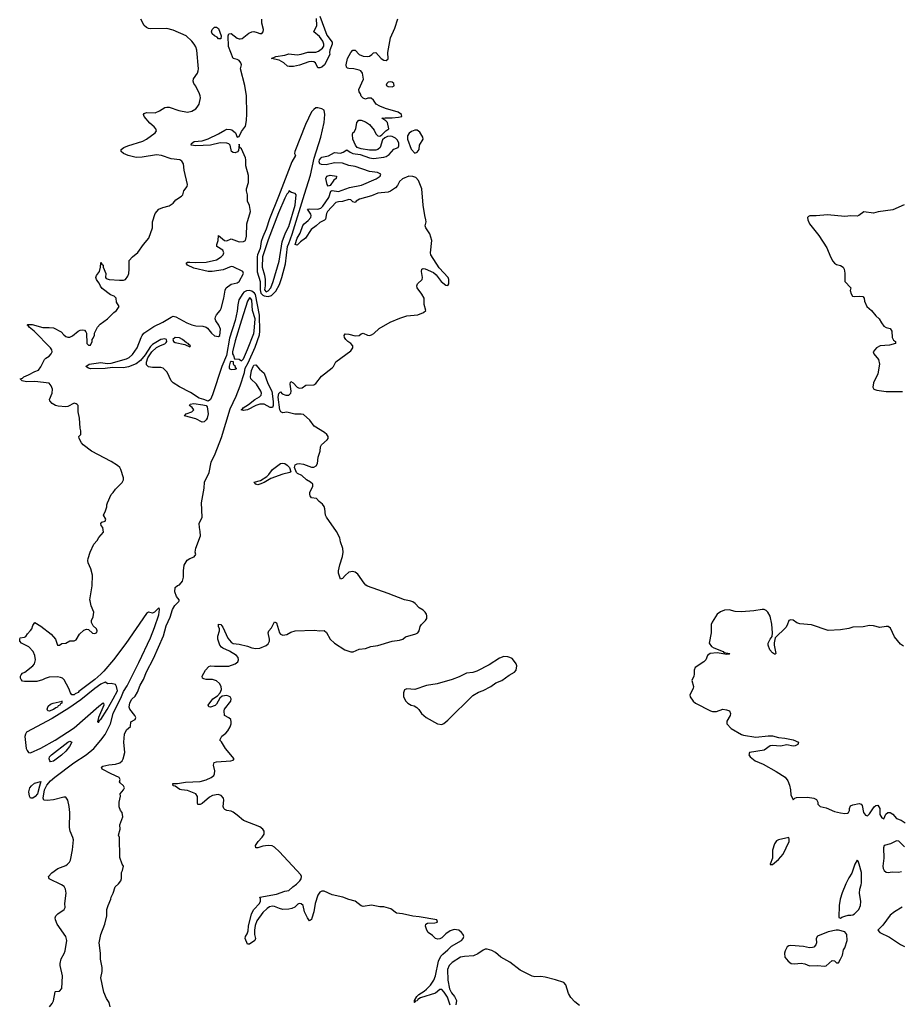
# Model space of a CAD drawing. Header units: inches. Extents: x 2473073 to 2657680, y 705365 to 849016.
# Tile 40 of 151: x 2573624 to 2582158, y 756094 to 765626. Entities that reach past the tile are written whole.
import ezdxf

# ---------------------------------------------------------------- set-up
doc = ezdxf.new("R2010")
doc.units = ezdxf.units.IN
doc.header["$MEASUREMENT"] = 0
for name, color, linetype in [('C5775', 7, 'Continuous'), ('C5776', 7, 'Continuous'), ('C5785', 7, 'Continuous'), ('C5786', 7, 'Continuous')]:
    doc.layers.add(name, color=color, linetype=linetype)

msp = doc.modelspace()

# ---------------------------------------------------------------- linework, layer by layer
at = {"layer": 'C5775', "color": 5}
for points, elevation in [([(2573914, 756070), (2573939.4, 756100.6), (2573952.8, 756127.2), (2573966.8, 756213.2), (2573970, 756218), (2574010, 756222), (2574032.3, 756247.7), (2574039.5, 756370), (2574015.8, 756470), (2574015.1, 756490), (2574027, 756533), (2574055.5, 756584.5), (2574064.5, 756610), (2574079.3, 756710), (2574071.5, 756751.5), (2573985.6, 756870), (2573969.4, 756910), (2573967, 756930), (2573974.5, 756950), (2573994, 756970), (2574055.6, 757010), (2574063.6, 757030), (2574059.7, 757070), (2574073.3, 757170), (2574067.6, 757210), (2574054, 757234), (2574030, 757251.5), (2573908.7, 757310), (2573904, 757330), (2573934, 757366), (2573992.7, 757410), (2574070, 757438.7), (2574087, 757450), (2574107.6, 757470), (2574115.1, 757490), (2574136.9, 757590), (2574144.8, 757684.8), (2574139.5, 757710), (2574112, 757770), (2574106, 757806), (2574109.5, 757949.5), (2574102, 758010), (2574089.1, 758069.1), (2574070, 758098), (2574050, 758099), (2573950, 758073.2), (2573890, 758066), (2573858, 758070), (2573852.7, 758090), (2573863.8, 758170), (2573886.3, 758213.7), (2573923.8, 758256.2), (2573965.7, 758294.3), (2574148.5, 758431.5), (2574267, 758510), (2574340.2, 758570), (2574410, 758649.4), (2574450, 758706), (2574502.4, 758810), (2574528.8, 758908.8), (2574550, 758956.5), (2574603.6, 759056.4), (2574630, 759123.5), (2574663.1, 759176.9), (2574777.5, 759402.5), (2574890, 759641.2), (2574930, 759742), (2574970, 759863.1), (2574975.9, 759915.9), (2574970, 759932), (2574930.2, 759889.8), (2574910, 759879.3), (2574870, 759889.2), (2574850, 759876.2), (2574652.1, 759587.9), (2574531.9, 759430), (2574439.7, 759320.3), (2574410, 759288.4), (2574350, 759237), (2574198, 759122), (2574190, 759111.5), (2574160.8, 759099.2), (2574150.5, 759090), (2574128, 759090), (2574115.3, 759110), (2574101.2, 759150), (2574054, 759234), (2574039, 759250), (2574018.7, 759258.7), (2573990, 759262.9), (2573910, 759259.5), (2573870, 759247), (2573845.8, 759234.2), (2573790, 759219.6), (2573670, 759218.2), (2573650, 759221.5), (2573637.4, 759237.4), (2573631.8, 759250), (2573630.8, 759270), (2573636.9, 759283.1), (2573650, 759298.4), (2573672.7, 759310), (2573752, 759370), (2573767, 759390), (2573775.8, 759430), (2573770.9, 759470), (2573754, 759510), (2573713.1, 759553.1), (2573642.9, 759590), (2573626.9, 759610), (2573624.2, 759630), (2573630, 759642.8), (2573671.8, 759648.2), (2573684.7, 759655.3), (2573700.1, 759679.9), (2573730, 759711.3), (2573741.2, 759730), (2573750, 759762), (2573770, 759791.3), (2573830, 759756), (2573930, 759676), (2573971, 759630), (2573990, 759572), (2574010, 759572), (2574033.6, 759586.4), (2574070, 759591.3), (2574110, 759611.3), (2574150, 759612), (2574170, 759622), (2574202, 759678), (2574244.7, 759715.3), (2574270, 759724.7), (2574290, 759722), (2574330, 759686), (2574350, 759684.7), (2574370, 759694), (2574375.3, 759710), (2574368, 759730), (2574336.4, 759756.4), (2574318, 759790), (2574318, 759810), (2574334.6, 759845.4), (2574342, 759890), (2574317.2, 759950), (2574305.1, 760000)], 60), ([(2574501.2, 756070), (2574489, 756110), (2574465.2, 756150), (2574439.3, 756210), (2574409.3, 756350), (2574422.7, 756410), (2574422.7, 756450), (2574406, 756530), (2574405.2, 756590), (2574393.2, 756690), (2574409.2, 756770), (2574449, 756870), (2574469, 756950), (2574469, 757010), (2574479, 757050), (2574505.2, 757110), (2574509, 757130), (2574529.3, 757170.7), (2574549.5, 757230.5), (2574580.2, 757259.8), (2574602, 757290), (2574608.9, 757311.1), (2574609, 757370), (2574619, 757390), (2574628.7, 757430), (2574615.3, 757450), (2574594.6, 757514.6), (2574588.9, 757708.9), (2574582, 757730), (2574595.3, 757790), (2574594, 757830), (2574622.7, 757910), (2574615.1, 757950), (2574599.3, 757970), (2574586.3, 758006.3), (2574586, 758050), (2574601.2, 758110), (2574595.3, 758130), (2574628.9, 758171.1), (2574638, 758190), (2574628.7, 758210), (2574596.4, 758236.4), (2574588.7, 758248.7), (2574595.3, 758270), (2574588, 758290), (2574510, 758323.5), (2574422, 758370), (2574415.1, 758390), (2574430, 758398.7), (2574487.6, 758412.4), (2574550, 758418), (2574592.7, 758430), (2574617, 758450), (2574627, 758470), (2574640.7, 758530), (2574632.7, 758630), (2574637.2, 758710), (2574659, 758750), (2574696, 758784), (2574701.2, 758830), (2574741.2, 758850), (2574749.6, 758870), (2574739.2, 758890), (2574688.7, 758950), (2574682.3, 758970), (2574690, 759013.8), (2574710, 759047.1), (2574742, 759078), (2574763.5, 759116.5), (2574790, 759183.6), (2574823.3, 759236.7), (2574851.2, 759311.2), (2574918, 759442), (2575017.4, 759662.6), (2575042.8, 759757.2), (2575079.5, 759840.5), (2575104.2, 759915.8), (2575125.1, 759954.9), (2575165.2, 759994.8), (2575166.6, 760000)], 40), ([(2577790, 756084.2), (2577764, 756164), (2577732.2, 756212.2), (2577710, 756236.8), (2577690, 756237.2), (2577650, 756202), (2577503.4, 756156.6), (2577479.3, 756140.7), (2577470, 756128.3), (2577456.1, 756123.9), (2577450.1, 756109.9), (2577446, 756110), (2577444.2, 756130), (2577466.9, 756170), (2577488, 756190), (2577539.2, 756220.8), (2577560.4, 756239.6), (2577599.6, 756280.4), (2577633.6, 756326.4), (2577648.1, 756370), (2577677.9, 756510), (2577701.2, 756558.8), (2577719.3, 756580.7), (2577770, 756620.2), (2577805, 756655), (2577900.3, 756710), (2577918.4, 756730), (2577924.7, 756750), (2577918.3, 756770), (2577900.5, 756790), (2577873.3, 756810), (2577830, 756819.5), (2577790, 756805), (2577750, 756777), (2577710, 756738.3), (2577690, 756726.5), (2577670, 756722.9), (2577650, 756730.9), (2577620, 756760), (2577579.2, 756790), (2577565.5, 756810), (2577550.8, 756850), (2577554.7, 756870), (2577570, 756880.8), (2577643.7, 756883.7), (2577669.6, 756890), (2577660.5, 756910), (2577490, 756942.1), (2577430, 756947.7), (2577330.1, 756969.9), (2577270, 756975.8), (2577216.8, 757016.8), (2577150, 757036), (2577110, 757037.8), (2577030, 757052.6), (2576950, 757041.4), (2576930, 757045.7), (2576870, 757090.8), (2576810, 757106.8), (2576752, 757132), (2576650, 757152.7), (2576570, 757188.8), (2576550, 757188.7), (2576530, 757179.1), (2576509.6, 757150.4), (2576482.9, 757070), (2576470, 756989.3), (2576453.4, 756926.6), (2576450, 756916), (2576430, 756901.2), (2576410, 756932), (2576382.2, 756990), (2576369.5, 757050), (2576350, 757065.6), (2576330, 757069.6), (2576315.6, 757064.4), (2576285.9, 757034.1), (2576258.2, 757021.8), (2576230, 757016.3), (2576170, 757013), (2576139.9, 757019.9), (2576090, 757041), (2576070, 757043.1), (2576043.8, 757036.2), (2576019.9, 757020.1), (2575977.8, 756982.2), (2575918, 756902), (2575903.9, 756856.1), (2575898, 756810), (2575898, 756770), (2575906, 756730), (2575900.5, 756710), (2575850, 756676), (2575830, 756675.3), (2575808.2, 756730), (2575808.5, 756750), (2575825, 756775), (2575836.4, 756803.6), (2575840.4, 756850), (2575867.4, 756970), (2575889.8, 757010.2), (2575944.5, 757070), (2575953.6, 757093.6), (2575954, 757114), (2575948, 757130), (2576110, 757158.6), (2576190, 757189.5), (2576230, 757195.9), (2576267.1, 757230), (2576304, 757256), (2576337.1, 757290), (2576349.8, 757310), (2576351.6, 757330), (2576345.9, 757345.9), (2576139.5, 757570), (2576090, 757616.1), (2576066.8, 757626.8), (2576028.2, 757631.8), (2575976.6, 757623.4), (2575930, 757607.8), (2575908.6, 757608.6), (2575907.4, 757630), (2575918, 757650), (2575930.9, 757670), (2575970, 757710.3), (2575990, 757742.4), (2575990.5, 757770), (2575978, 757790), (2575950, 757812.5), (2575792, 757872), (2575730, 757926.1), (2575690, 757953.9), (2575670, 757962.8), (2575630, 757970.6), (2575610, 757981.2), (2575600.8, 757990), (2575594.6, 758010), (2575600.9, 758070), (2575597, 758090), (2575575.6, 758115.6), (2575545.4, 758125.4), (2575490, 758114.2), (2575460.9, 758099.1), (2575390, 758038.8), (2575370, 758027.8), (2575350, 758028), (2575344.5, 758044.5), (2575346.4, 758106.4), (2575330.4, 758130.4), (2575250, 758164.2), (2575189.3, 758169.3), (2575174.6, 758174.6), (2575130, 758207), (2575108.7, 758210), (2575108, 758230), (2575151.7, 758231.7), (2575230, 758243.5), (2575370, 758249.5), (2575430, 758268.1), (2575477.7, 758290), (2575502, 758310), (2575510, 758324.4), (2575514.5, 758354.5), (2575499.1, 758410), (2575506.5, 758433.5), (2575530, 758440.2), (2575668, 758450), (2575690, 758456), (2575699.3, 758470), (2575616.9, 758570), (2575576.2, 758636.2), (2575562, 758650), (2575581.2, 758690), (2575619.7, 758720.3), (2575638.2, 758741.8), (2575660.5, 758779.5), (2575670.7, 758809.3), (2575671.9, 758830), (2575666.6, 758850), (2575647.3, 758867.3), (2575607, 758890), (2575604.5, 758935.5), (2575606, 758950), (2575668.3, 759030), (2575671.9, 759051.9), (2575663, 759070), (2575630, 759084.8), (2575583.6, 759076.4), (2575561.9, 759058.1), (2575530, 759000.9), (2575514.9, 758985.1), (2575469.6, 758969.6), (2575453.6, 758973.6), (2575449.6, 758990), (2575494, 759050), (2575538.4, 759081.6), (2575565.6, 759110), (2575576.9, 759143.1), (2575573.8, 759170), (2575558.7, 759198.7), (2575530, 759224.6), (2575490, 759237.8), (2575430, 759239.7), (2575405.4, 759245.4), (2575394, 759250), (2575389.3, 759269.3), (2575421.3, 759330), (2575454.3, 759365.7), (2575470, 759371.4), (2575510, 759365.8), (2575650, 759368), (2575710.9, 759389.1), (2575736.9, 759410), (2575741.1, 759430), (2575737.7, 759450), (2575722.2, 759470), (2575654, 759514), (2575590, 759540.9), (2575576.8, 759550), (2575561.5, 759570), (2575541.5, 759630), (2575542.3, 759657.7), (2575559.1, 759710), (2575558.7, 759730), (2575548.6, 759750), (2575550, 759773.7), (2575570, 759770.3), (2575590, 759744.9), (2575639.8, 759639.8), (2575670, 759599.1), (2575690, 759587.6), (2575750, 759579.5), (2575830, 759560.1), (2575870, 759544.7), (2575910, 759539.2), (2575950, 759543.2), (2576010, 759567.5), (2576030, 759583.6), (2576041.7, 759610), (2576043, 759630), (2576029.9, 759690.1), (2576037.2, 759710), (2576061.8, 759738.2), (2576090, 759797.1), (2576110, 759786), (2576140.1, 759690), (2576150, 759678), (2576170, 759667.5), (2576210, 759675), (2576250, 759695.9), (2576290, 759710.2), (2576475.8, 759715.8), (2576530, 759708.5), (2576570, 759712.9), (2576593.2, 759693.2), (2576629.7, 759629.7), (2576671.7, 759590), (2576770, 759526.1), (2576830, 759504.6), (2576852.3, 759507.7), (2576910, 759531.7), (2576970, 759538.9), (2577022.9, 759557.1), (2577090, 759568.8), (2577229.7, 759610.3), (2577302, 759618), (2577334, 759630), (2577359, 759650), (2577459.5, 759680.5), (2577477, 759690), (2577492.3, 759710), (2577500.5, 759750), (2577512.4, 759770), (2577550.9, 759809.1), (2577563.6, 759830), (2577565.6, 759854.4), (2577561.9, 759870), (2577549.3, 759890), (2577530, 759908.2), (2577490, 759933.2), (2577452.8, 759972.8), (2577430, 759989.9), (2577410, 759997.9), (2577398.1, 760000)], 20), ([(2579043.5, 756083.5), (2578998.4, 756118.4), (2578959.5, 756159.5), (2578937.6, 756197.6), (2578910, 756282), (2578890, 756304.8), (2578812, 756332), (2578710, 756357.5), (2578670, 756362.9), (2578610, 756360.3), (2578585.7, 756365.7), (2578470, 756424.6), (2578370, 756502.4), (2578282.9, 756550), (2578230, 756594.2), (2578193.9, 756613.9), (2578150, 756627.8), (2578130, 756626.8), (2578110, 756617.4), (2578057.2, 756582.8), (2578016.3, 756563.7), (2577930, 756557.8), (2577890, 756548.7), (2577810, 756499.4), (2577780.6, 756470), (2577765.5, 756430), (2577767.6, 756327.6), (2577783.8, 756243.8), (2577804.4, 756204.4), (2577833.2, 756170), (2577851.4, 756130), (2577845.7, 756090)], 20)]:
    msp.add_lwpolyline(points, dxfattribs=dict(at, elevation=elevation))
for points, elevation in [([(2578310, 759459.6), (2578270, 759445.6), (2578170, 759379.5), (2578050, 759319.3), (2578010, 759306.6), (2577950, 759299.5), (2577877.3, 759262.7), (2577810, 759237), (2577665.2, 759194.8), (2577561.1, 759178.9), (2577450, 759142), (2577370, 759148), (2577350, 759138), (2577338, 759110), (2577338, 759070), (2577362, 759030), (2577382, 759010), (2577414, 758990), (2577442, 758982), (2577467.3, 758967.3), (2577487.7, 758947.7), (2577514.8, 758910), (2577558.8, 758870), (2577667.6, 758807.6), (2577710, 758804), (2577730, 758811.8), (2577770, 758845.3), (2578010, 759083.7), (2578064.2, 759115.8), (2578110, 759130.4), (2578183.6, 759170), (2578233.9, 759206.1), (2578292.1, 759230), (2578361.1, 759278.9), (2578414.6, 759310), (2578430.5, 759330), (2578436.1, 759370), (2578430, 759389.3), (2578405.3, 759425.3), (2578390, 759440.9), (2578370, 759452), (2578350, 759458.4)], 20), ([(2574452.3, 759212.3), (2574410, 759193.5), (2574350, 759150.5), (2574217.2, 759042.8), (2574099.8, 758960.2), (2573938.2, 758861.8), (2573690.6, 758730), (2573678.9, 758710), (2573674.2, 758685.8), (2573687.5, 758570), (2573694.9, 758550), (2573710, 758532.4), (2573730, 758529.2), (2573830, 758574.4), (2573966.5, 758650), (2574150, 758769.6), (2574390, 758980.7), (2574432.3, 759012.3), (2574436, 759010), (2574438, 758990), (2574387.9, 758870), (2574376, 758830), (2574384.7, 758824.7), (2574390, 758826.5), (2574396.2, 758843.8), (2574410, 758852), (2574470, 758946.8), (2574530, 759050.3), (2574569.8, 759130), (2574560.7, 759170), (2574550.6, 759190.6), (2574510, 759200.5), (2574476.4, 759196.4)], 80), ([(2573910, 758933.2), (2573895.3, 758935.3), (2573889, 758950), (2573900.2, 758979.8), (2573921.5, 758998.5), (2573949.5, 759010.5), (2574034, 759030), (2574031.1, 759028.9), (2574033, 759010), (2574018.5, 759001.5), (2574014, 758990), (2573998, 758982), (2573990.3, 758970), (2573974.5, 758965.5), (2573950, 758948.2)], 60), ([(2573922.7, 758442.7), (2573915.3, 758450), (2573908.7, 758470), (2573914, 758490), (2573932.7, 758510), (2574090, 758632.5), (2574110, 758640.7), (2574128.7, 758630), (2574107, 758590), (2574070, 758545.4), (2574030, 758507.2), (2573950, 758447.8)], 60), ([(2573750, 758088.2), (2573730, 758089.7), (2573718.5, 758110), (2573714.2, 758150), (2573723.5, 758190), (2573737, 758210), (2573766.1, 758233.9), (2573830, 758250.6), (2573814.3, 758205.7), (2573797.3, 758130), (2573775.5, 758104.5)], 60)]:
    msp.add_lwpolyline(points, close=True, dxfattribs=dict(at, elevation=elevation))
at = {"layer": 'C5776', "color": 5}
for points, elevation in [([(2576530, 765660.7), (2576597, 765477), (2576647.9, 765407.9), (2576649.5, 765390), (2576626.8, 765330), (2576623.6, 765310), (2576627.1, 765290), (2576573.6, 765190), (2576550, 765168.1), (2576530, 765158.8), (2576510, 765159.8), (2576487.4, 765207.4), (2576470, 765218.4), (2576450, 765221.5), (2576422.1, 765217.9), (2576333.3, 765186.7), (2576274.4, 765174.4), (2576232.2, 765172.2), (2576217.7, 765177.7), (2576179.5, 765210), (2576135, 765235), (2576062, 765250), (2576104, 765270), (2576190, 765283.2), (2576230, 765294.2), (2576310, 765286.1), (2576350, 765292.5), (2576411.8, 765311.8), (2576490, 765313.2), (2576517.1, 765322.9), (2576555.9, 765350), (2576568.6, 765371.4), (2576567.7, 765390), (2576556.9, 765416.9), (2576525.1, 765465.1), (2576471, 765510), (2576500.2, 765570), (2576498.4, 765638.4)], 20), ([(2574305.1, 760000), (2574302.7, 760010), (2574325.6, 760145.6), (2574329.3, 760249.3), (2574312.7, 760310), (2574286.8, 760366.8), (2574282.7, 760390), (2574286, 760410), (2574306, 760470), (2574341.2, 760550), (2574375.5, 760584.5), (2574390, 760612), (2574436.4, 760663.6), (2574429, 760710), (2574414, 760730), (2574408, 760750), (2574418, 760762), (2574450, 760772), (2574459, 760790), (2574435.3, 760830), (2574455.3, 760870), (2574468.7, 760910), (2574468.7, 760930), (2574475.3, 760950), (2574509, 761030), (2574528.7, 761050), (2574550, 761082), (2574614.6, 761145.4), (2574628.4, 761171.6), (2574628.7, 761190), (2574602, 761270), (2574593.2, 761290), (2574572.3, 761310), (2574509.4, 761350), (2574318, 761450), (2574239, 761510), (2574221.2, 761530), (2574199, 761570), (2574198, 761590), (2574215.3, 761610), (2574214.6, 761645.4), (2574208.7, 761670), (2574204, 761770), (2574188.7, 761830), (2574188.7, 761890), (2574180.2, 761900.2), (2574170, 761908.7), (2574150, 761914), (2574090, 761881.2), (2574070, 761877.2), (2573996.4, 761883.6), (2573970, 761892.1), (2573939.7, 761910), (2573917.2, 761937.2), (2573914, 761950), (2573936.9, 762010), (2573940.4, 762050), (2573930, 762082.7), (2573910, 762107.6), (2573770, 762124.1), (2573690, 762120.4), (2573648.7, 762130), (2573629.5, 762149.5), (2573650, 762157), (2573663, 762170), (2573710, 762187.1), (2573770, 762219.3), (2573807.1, 762232.9), (2573830, 762264), (2573864.7, 762335.3), (2573878, 762350), (2573909.3, 762370), (2573929.2, 762390), (2573939.3, 762410), (2573935.1, 762430), (2573920.9, 762450), (2573765.8, 762610), (2573716.4, 762650), (2573705.9, 762665.9), (2573696, 762670), (2573704.4, 762675.6), (2573745.2, 762674.8), (2573846.9, 762646.9), (2573910, 762647.4), (2573950, 762642.6), (2574024.2, 762604.2), (2574050, 762574.9), (2574070, 762559.3), (2574090, 762553), (2574110, 762554), (2574134.8, 762565.2), (2574189.4, 762610.6), (2574210, 762621), (2574230, 762624.7), (2574250, 762622), (2574265.4, 762605.4), (2574272, 762590), (2574274, 762490), (2574290, 762474), (2574310, 762474), (2574326, 762510), (2574326, 762530), (2574336.4, 762543.6), (2574347.3, 762572.7), (2574348.4, 762591.6), (2574378, 762650), (2574402, 762678), (2574475.3, 762730), (2574535.3, 762790), (2574562, 762810), (2574588, 762850), (2574562, 762890), (2574558, 762930), (2574539, 762950), (2574503.9, 762963.9), (2574422.4, 763022.4), (2574405.1, 763045.1), (2574394.5, 763074.5), (2574379, 763090), (2574368.7, 763110), (2574362, 763130), (2574368.7, 763150), (2574395.3, 763190), (2574406, 763230), (2574410, 763274), (2574418, 763258), (2574432, 763250), (2574432, 763230), (2574457.3, 763170), (2574456, 763130), (2574461.4, 763121.4), (2574490.4, 763110.4), (2574590, 763103.7), (2574630, 763105.5), (2574649.1, 763110.9), (2574670, 763142), (2574679, 763170), (2574684, 763210), (2574684.7, 763295.3), (2574715.3, 763330), (2574769.1, 763370.9), (2574822, 763450), (2574875.3, 763510), (2574908.7, 763610), (2574909, 763670), (2574935.3, 763750), (2574969.5, 763790.5), (2575010, 763806.8), (2575070, 763822.8), (2575108.7, 763850), (2575136.5, 763883.5), (2575190, 763918), (2575202, 763930), (2575214, 763970), (2575244, 764010), (2575249, 764030), (2575215.1, 764170), (2575209.5, 764230), (2575195.2, 764255.2), (2575174, 764270), (2575090, 764279.8), (2574996, 764310), (2574950, 764317.3), (2574810, 764293.9), (2574750, 764293.4), (2574674.5, 764310), (2574629.6, 764330), (2574605.6, 764350), (2574605.1, 764370), (2574632.3, 764390), (2574670, 764406.3), (2574817.2, 764450), (2574852.7, 764470), (2574935.3, 764530), (2574948.7, 764550), (2574941.2, 764570), (2574926, 764590), (2574884, 764624), (2574827.6, 764690), (2574822.9, 764710), (2574830, 764718), (2574850, 764727), (2574934.3, 764725.7), (2574976.6, 764743.4), (2575030, 764776), (2575050, 764781), (2575070, 764778.8), (2575165.8, 764745.8), (2575248.9, 764731.1), (2575290, 764741), (2575330, 764764.7), (2575342, 764778), (2575361.2, 764810), (2575372.7, 764870), (2575372.3, 764890), (2575365.2, 764910), (2575330, 764982), (2575309.5, 765009.5), (2575304, 765030), (2575306.3, 765053.7), (2575344, 765110), (2575353.2, 765130), (2575356, 765150), (2575339.6, 765330), (2575330, 765364), (2575314.5, 765390), (2575290, 765419.5), (2575234.5, 765470), (2575110, 765523.5), (2575050, 765541.2), (2574890, 765537.3), (2574870, 765539.8), (2574850, 765550.6), (2574829.8, 765570), (2574797, 765630)], 60), ([(2575166.6, 760000), (2575169.2, 760010), (2575143.1, 760043.1), (2575125.9, 760085.9), (2575128.9, 760128.9), (2575152.4, 760147.6), (2575170, 760154), (2575200.9, 760190), (2575209.3, 760229.3), (2575208.7, 760291.3), (2575215.5, 760344.5), (2575246.8, 760393.2), (2575269.5, 760410.5), (2575313.6, 760426.4), (2575328.7, 760450), (2575324, 760470), (2575329.2, 760510), (2575372.7, 760630), (2575372.5, 760672.5), (2575364, 760710), (2575362, 760750), (2575389, 760810), (2575383.7, 760950), (2575408.3, 761090), (2575413.6, 761150), (2575457.6, 761242.4), (2575476, 761344), (2575517.1, 761422.9), (2575578, 761582), (2575662.4, 761857.6), (2575719.1, 761980.9), (2575758.5, 762081.5), (2575800.2, 762210), (2575806.6, 762253.4), (2575835.8, 762304.2), (2575903.5, 762456.5), (2575944.4, 762575.6), (2575948.1, 762611.9), (2575944.4, 762764.4), (2575905.2, 762965.2), (2575898.1, 762978.1), (2575870, 762997.7), (2575850, 763003), (2575820.3, 762999.7), (2575793.2, 762986.8), (2575783.4, 762976.6), (2575746, 762914), (2575734.4, 762865.6), (2575730, 762804), (2575710, 762714.5), (2575656.5, 762543.5), (2575624.6, 762375.4), (2575579.9, 762270), (2575490, 761994), (2575470, 761949.6), (2575450, 761932.7), (2575408, 761950), (2575362, 761962), (2575276.3, 762016.3), (2575170, 762071.8), (2575109.2, 762110), (2575089.2, 762130), (2575052.5, 762212.5), (2575013.6, 762253.6), (2574990, 762259), (2574910, 762259.3), (2574870, 762267), (2574850, 762284), (2574851.2, 762310), (2574866, 762354), (2574904, 762410), (2574950, 762453.1), (2574986.5, 762473.5), (2575030, 762487.8), (2575040.5, 762499.5), (2575047.3, 762510), (2575043.9, 762530), (2575030, 762538), (2574990.2, 762530), (2574910, 762482.6), (2574890, 762462.8), (2574839, 762381), (2574792.9, 762327.1), (2574750, 762294.6), (2574676.1, 762263.9), (2574630, 762257.3), (2574522, 762258), (2574450, 762248.9), (2574310, 762247.6), (2574290, 762252.8), (2574264.2, 762270), (2574296, 762290), (2574410, 762306.1), (2574470, 762298), (2574510, 762302.1), (2574656.7, 762343.3), (2574683.9, 762356.1), (2574716.6, 762383.4), (2574761, 762450), (2574798.4, 762550), (2574808.3, 762570), (2574826, 762590), (2574922.5, 762657.5), (2575010, 762696.6), (2575090, 762746.7), (2575110, 762754.6), (2575134, 762750), (2575243.6, 762690), (2575290, 762673.2), (2575330, 762663.1), (2575397.7, 762657.7), (2575429.3, 762649.3), (2575441.3, 762641.3), (2575479.5, 762590), (2575510, 762566.4), (2575550, 762560.5), (2575562.7, 762570), (2575567, 762630), (2575551.8, 762670), (2575522.9, 762710), (2575517, 762730), (2575520.9, 762750), (2575529.6, 762770.4), (2575564, 762810), (2575573.2, 762830), (2575601.2, 762930), (2575612.9, 763007.1), (2575624, 763030), (2575670, 763066), (2575730, 763078), (2575749.1, 763090.9), (2575789.2, 763170), (2575782.7, 763190), (2575690, 763234.7), (2575670, 763236.7), (2575594.1, 763205.9), (2575486.8, 763190), (2575449.9, 763189.9), (2575310, 763221.3), (2575249.6, 763250), (2575235.6, 763270), (2575250, 763277.6), (2575270, 763279.4), (2575330, 763275.8), (2575430, 763278.1), (2575530, 763302.7), (2575573.8, 763330), (2575593.6, 763350), (2575601.7, 763370), (2575590, 763395.7), (2575532.8, 763430), (2575533.5, 763450), (2575545.7, 763490), (2575550, 763536), (2575607, 763490), (2575630, 763484.7), (2575670, 763505.3), (2575750, 763474.9), (2575790, 763478), (2575809.2, 763490), (2575818.4, 763530), (2575822, 763650), (2575858, 763770), (2575850, 763828), (2575829.2, 763870), (2575829.6, 763930), (2575818.4, 763970), (2575819.5, 763990), (2575838.9, 764050), (2575837.6, 764117.6), (2575811.8, 764210), (2575813.3, 764270), (2575809.7, 764290), (2575770, 764374.5), (2575756.2, 764390), (2575750, 764422.7), (2575740.6, 764359.4), (2575733, 764347), (2575710, 764337.1), (2575690, 764340.4), (2575675.1, 764350), (2575661.6, 764410), (2575650, 764422.9), (2575630, 764432), (2575565.1, 764434.9), (2575470.1, 764409.9), (2575330, 764403.6), (2575285.2, 764410), (2575287.2, 764427.2), (2575312.2, 764447.8), (2575390, 764453.4), (2575450, 764472.1), (2575550, 764520.1), (2575610, 764557.4), (2575630, 764565), (2575664.1, 764564.1), (2575679.2, 764559.2), (2575712, 764532), (2575730, 764490.4), (2575750, 764495.5), (2575770, 764544.4), (2575810, 764596), (2575820.5, 764650), (2575823.8, 764716.2), (2575820.9, 764890), (2575802.4, 764990), (2575762.6, 765150), (2575769.6, 765190.4), (2575765.4, 765210), (2575749.6, 765230), (2575730, 765240.9), (2575689.1, 765250), (2575645.2, 765365.2), (2575641.2, 765470), (2575650, 765489.1), (2575670, 765491.5), (2575730, 765447.8), (2575750, 765439.7), (2575759.6, 765440.4), (2575776.3, 765443.7), (2575843.3, 765496.7), (2575870, 765507.3), (2575890.6, 765510.6), (2575923.5, 765503.5), (2575950, 765491.3), (2575968.4, 765491.6), (2575982, 765510), (2575984, 765530), (2575968.9, 765591.1), (2575968.7, 765630)], 40), ([(2577398.1, 760000), (2577350, 760008.6), (2577190, 760072.4), (2576990, 760141.1), (2576976.2, 760150), (2576959.5, 760170), (2576897.8, 760257.8), (2576870, 760278), (2576850, 760285.4), (2576810, 760278.4), (2576774.3, 760245.7), (2576750, 760215.3), (2576729.1, 760209.1), (2576709.2, 760269.2), (2576709, 760290), (2576722, 760350), (2576749.6, 760430.4), (2576756, 760470), (2576752, 760508), (2576729.6, 760570), (2576724.5, 760610), (2576692.1, 760670), (2576593, 760810), (2576584.7, 760830), (2576577.3, 760890), (2576570, 760913.3), (2576556.1, 760936.1), (2576522.4, 760962.4), (2576498, 760990), (2576450, 760998.5), (2576436.4, 761016.4), (2576431.6, 761030), (2576432.7, 761050), (2576462.6, 761110), (2576460.8, 761130), (2576439.3, 761150), (2576400.7, 761170), (2576354.7, 761214.7), (2576312.9, 761232.9), (2576302, 761242), (2576285.4, 761290), (2576290, 761315.2), (2576310, 761326.8), (2576330, 761328.6), (2576370, 761322.6), (2576450, 761294.3), (2576470, 761294.8), (2576493, 761307), (2576505.4, 761330), (2576512.5, 761390), (2576534, 761450), (2576537, 761490), (2576544.1, 761510), (2576601.8, 761558.2), (2576609.8, 761570), (2576610.4, 761590), (2576598.7, 761610), (2576575, 761630), (2576475.8, 761690), (2576433.3, 761750), (2576370, 761802.7), (2576350, 761808.1), (2576285.8, 761805.8), (2576210, 761825.3), (2576170, 761820.9), (2576151.4, 761830), (2576141.1, 761850), (2576127, 761973), (2576131.6, 762008.4), (2576150, 762022), (2576165.6, 762005.6), (2576200.5, 761990), (2576229.9, 761990.1), (2576240.4, 761999.6), (2576247.8, 762010), (2576250.4, 762030), (2576242.1, 762097.9), (2576244, 762116), (2576250, 762124.9), (2576270, 762111.2), (2576308.4, 762068.4), (2576330, 762058.6), (2576357, 762063), (2576392.4, 762087.6), (2576470, 762091.6), (2576490, 762105.6), (2576544.5, 762175.5), (2576650, 762254.2), (2576663.2, 762270), (2576685.2, 762314.8), (2576830, 762419.5), (2576850.3, 762449.7), (2576847.5, 762470), (2576830.7, 762490.7), (2576800.4, 762510), (2576780.9, 762530), (2576769.7, 762550), (2576766.3, 762570), (2576776.2, 762583.8), (2576810, 762581.4), (2576870, 762564), (2576910, 762569.5), (2576930, 762586.2), (2576950, 762590.2), (2576991.9, 762571.9), (2577010, 762570.1), (2577030, 762575.3), (2577051.9, 762588.1), (2577104.1, 762635.9), (2577210, 762697.8), (2577302.2, 762737.8), (2577370, 762758.5), (2577478, 762770), (2577531.8, 762790), (2577556, 762810), (2577539.3, 762870), (2577539.5, 762930), (2577517.6, 762970), (2577473, 763030), (2577468.3, 763050), (2577474.7, 763070), (2577519.2, 763110), (2577523.5, 763130), (2577513.3, 763190), (2577517.2, 763210), (2577530, 763216.4), (2577550, 763213.4), (2577630, 763178), (2577655.5, 763155.5), (2577704.7, 763090), (2577750, 763055.3), (2577770, 763054), (2577778, 763070), (2577778.4, 763110), (2577772, 763130), (2577684.6, 763224.6), (2577605.1, 763350), (2577601.4, 763370), (2577613.2, 763490), (2577594.5, 763554.5), (2577555.3, 763610), (2577547.6, 763630), (2577557.1, 763670), (2577556.2, 763690), (2577544.9, 763730), (2577528.4, 763830), (2577515.8, 763990), (2577484.9, 764070), (2577457.6, 764097.6), (2577430, 764109), (2577390, 764111.8), (2577330, 764086.7), (2577301, 764059), (2577279.6, 764020.4), (2577261.4, 763998.6), (2577214.7, 763965.3), (2577190, 763955.1), (2577090, 763945.2), (2577030, 763922.4), (2576911.8, 763888.2), (2576882.3, 763870), (2576870, 763855.8), (2576850, 763864.2), (2576830, 763882.2), (2576810, 763885), (2576750, 763866.8), (2576710, 763863.2), (2576684.8, 763855.2), (2576604.5, 763770), (2576593.4, 763750), (2576583.5, 763696.5), (2576575.9, 763684.1), (2576530, 763662.4), (2576495, 763630), (2576444.4, 763595.6), (2576390.2, 763510), (2576343.2, 763476.8), (2576310, 763444.2), (2576289.9, 763449.9), (2576308.5, 763510), (2576340.3, 763559.7), (2576366.3, 763633.7), (2576378.2, 763650), (2576417.7, 763682.3), (2576442.6, 763710), (2576446.6, 763730), (2576442.4, 763742.4), (2576410, 763790.3), (2576430, 763796.5), (2576510, 763791), (2576538.1, 763801.9), (2576558.9, 763821.1), (2576616.6, 763903.4), (2576634.9, 763965.1), (2576648.3, 763971.7), (2576710, 763963.2), (2576817.6, 764002.4), (2576934.3, 764025.7), (2577075.5, 764084.5), (2577112.9, 764110), (2577119.8, 764130), (2577086.3, 764146.3), (2577010, 764155.6), (2576870, 764205), (2576810, 764214), (2576750, 764236.7), (2576670, 764240.4), (2576590, 764222.1), (2576545.9, 764225.9), (2576530, 764231.1), (2576522.3, 764250), (2576526.2, 764270), (2576541.6, 764290), (2576550, 764295.4), (2576613.1, 764306.9), (2576670, 764339), (2576730, 764333.5), (2576756.1, 764343.9), (2576790, 764366.5), (2576822.3, 764342.3), (2576850, 764330.8), (2576919.8, 764319.8), (2577011.1, 764288.9), (2577050, 764283.1), (2577150, 764293.8), (2577170, 764300.5), (2577200.3, 764319.7), (2577247.3, 764372.7), (2577287.6, 764390), (2577294.6, 764405.4), (2577294.2, 764430), (2577280.4, 764460.4), (2577260.7, 764480.7), (2577230, 764496.9), (2577210, 764499.7), (2577183.4, 764496.6), (2577157, 764483), (2577137.6, 764462.4), (2577112, 764390), (2577090, 764371.1), (2577070, 764364.6), (2577010, 764362.2), (2576930, 764374.7), (2576890, 764389.7), (2576873.6, 764410), (2576850, 764468.7), (2576844, 764516), (2576848, 764530), (2576860.4, 764539.6), (2576878, 764570), (2576888.9, 764631.1), (2576907.3, 764652.7), (2576930, 764654), (2576970, 764638), (2577010.6, 764610.6), (2577055.3, 764555.3), (2577070, 764522), (2577090, 764502), (2577110, 764498), (2577128, 764510), (2577168.9, 764551.1), (2577198, 764570), (2577186, 764630), (2577168.4, 764648.4), (2577128.7, 764671.3), (2577162.7, 764677.3), (2577230, 764674.9), (2577290, 764681.6), (2577322, 764690), (2577321.2, 764710), (2577289, 764730), (2577165.7, 764765.7), (2577108.7, 764790), (2577075.3, 764810), (2577048.4, 764848.4), (2577027.3, 764867.3), (2576992.7, 764867.3), (2576970, 764858), (2576950, 764866), (2576930, 764886), (2576922, 764910), (2576909.4, 764929.4), (2576906, 764950), (2576950.9, 765050), (2576942, 765110), (2576926.6, 765130), (2576910, 765137), (2576859.3, 765150), (2576810, 765153), (2576798.1, 765158.1), (2576787.6, 765167.6), (2576784, 765190), (2576796.7, 765250), (2576830, 765308.4), (2576850, 765332.2), (2576870, 765332), (2576910.9, 765290.9), (2576950, 765273.8), (2576990, 765270.1), (2577010, 765274.7), (2577032.2, 765287.8), (2577050, 765305.9), (2577070, 765309.4), (2577122.6, 765250), (2577150, 765233.9), (2577170, 765230.9), (2577190, 765247.1), (2577189.1, 765310), (2577214.7, 765450), (2577254.9, 765545.1), (2577284, 765636)], 20)]:
    msp.add_lwpolyline(points, dxfattribs=dict(at, elevation=elevation))
for points, elevation in [([(2575570, 765441.3), (2575550, 765442.4), (2575536.3, 765456.3), (2575509.1, 765470), (2575488.2, 765490), (2575482, 765510), (2575486.3, 765530), (2575510, 765552.8), (2575530, 765555), (2575550, 765539.5), (2575575.4, 765470)], 40), ([(2577210, 765024.7), (2577190, 765021), (2577176.5, 765010), (2577170.8, 764990.8), (2577190, 764979.3), (2577230, 764977), (2577250, 764984.9), (2577244.4, 765010), (2577230, 765020.3)], 20), ([(2576510, 764774), (2576490, 764774), (2576470, 764757.2), (2576450, 764734.5), (2576390, 764613), (2576287.7, 764350), (2576284, 764330), (2576292.5, 764310), (2576259.3, 764250), (2576130, 763913.8), (2576041.3, 763698.7), (2576010, 763599.7), (2575976.7, 763523.3), (2575962.4, 763477.6), (2575952.6, 763410), (2575926.9, 763350), (2575923.6, 763330), (2575924.4, 763184.4), (2575952.9, 763090), (2575951.1, 763010), (2575957.6, 762977.6), (2575977.8, 762957.8), (2575990, 762952.5), (2576030, 762945.8), (2576062.7, 762957.3), (2576102.9, 762997.1), (2576138.4, 763061.6), (2576160.4, 763130), (2576196.7, 763263.3), (2576215.3, 763430), (2576230, 763458.7), (2576261.4, 763550), (2576382.3, 763937.7), (2576437.7, 764122.3), (2576473.8, 764286.2), (2576540.4, 764490), (2576569.8, 764629.8), (2576578.5, 764710), (2576571.5, 764751.5), (2576550, 764764)], 40), ([(2577470, 764557.6), (2577450, 764557.6), (2577415.3, 764544.7), (2577392.9, 764527.1), (2577378.2, 764501.8), (2577376.5, 764470), (2577413, 764373), (2577450, 764334.9), (2577470, 764343), (2577489.8, 764370.2), (2577495.4, 764410), (2577529, 764470), (2577526.5, 764490), (2577498.3, 764538.3)], 20), ([(2576610, 764015.1), (2576599.6, 764030), (2576587.8, 764090), (2576596, 764110), (2576630, 764120.3), (2576691.3, 764110), (2576686, 764090), (2576666.3, 764073.7), (2576630, 764022)], 20), ([(2576230, 763968.7), (2576226, 763954), (2576210, 763937), (2576190, 763896.9), (2576130, 763757.6), (2576030, 763495), (2575975.2, 763330), (2575970.3, 763230), (2575993.7, 763153.7), (2576000.7, 763110), (2576000.5, 763050), (2575994.4, 763010), (2576010, 762993), (2576030, 763000.2), (2576054.4, 763030), (2576078.3, 763090), (2576134.5, 763290), (2576164.8, 763475.2), (2576197.5, 763562.5), (2576230, 763623.9), (2576290, 763830.6), (2576301.2, 763930), (2576290, 763944), (2576254, 763954)], 60), ([(2575850, 762934.1), (2575830, 762902.5), (2575770, 762715.8), (2575710, 762516.9), (2575684.2, 762410), (2575684.7, 762390), (2575694.9, 762374.9), (2575703.3, 762343.3), (2575750, 762340.2), (2575770, 762324.3), (2575790, 762342.6), (2575830, 762432.8), (2575890, 762588), (2575894.1, 762610), (2575902.1, 762730), (2575877.3, 762810), (2575869.9, 762910), (2575858, 762930)], 60), ([(2575130, 762548.6), (2575105.4, 762530), (2575112.8, 762510), (2575130, 762500.6), (2575222.3, 762482.3), (2575270, 762458), (2575277.8, 762470), (2575261.1, 762481.1), (2575256.1, 762490), (2575237.3, 762497.3), (2575199.1, 762530), (2575170, 762545.4)], 40), ([(2575670, 762316.9), (2575660.9, 762310), (2575650.5, 762270.5), (2575650.7, 762250.7), (2575670, 762238.8), (2575710, 762242), (2575726, 762250), (2575712, 762252), (2575712, 762268), (2575699.1, 762279.1), (2575695.3, 762290), (2575694.5, 762314.5)], 60), ([(2576070, 761871.1), (2576050, 761872.5), (2575990, 761903.7), (2575950, 761905.1), (2575908.5, 761891.5), (2575830, 761849.4), (2575790, 761843.2), (2575767.6, 761850), (2575781.4, 761858.6), (2575788.6, 761870), (2575839.9, 761900.1), (2575900.7, 761950), (2575944.9, 761975.1), (2575960.6, 761990), (2575965.2, 762010), (2575958.6, 762030), (2575916.4, 762096.4), (2575863.1, 762150), (2575858, 762170), (2575867.8, 762230), (2575883.7, 762270), (2575890, 762282.3), (2575910, 762283.6), (2575944.4, 762244.4), (2575990, 762203.9), (2576025.4, 762105.4), (2576065.4, 762030), (2576078.8, 761930), (2576076.8, 761890)], 20), ([(2575390, 761729.7), (2575330, 761762.2), (2575219.3, 761790), (2575235.1, 761810), (2575289.5, 761830), (2575309.4, 761850), (2575293.3, 761873.3), (2575269.3, 761890), (2575274.6, 761905.4), (2575310, 761910.6), (2575397.1, 761897.1), (2575430, 761891), (2575438.6, 761878.6), (2575447.6, 761810), (2575439.5, 761770), (2575430, 761752.1), (2575410, 761732.7)], 40), ([(2575930, 761124.2), (2575910, 761129.3), (2575893.2, 761150), (2575955.1, 761164.9), (2576017.3, 761202.7), (2576037.3, 761222.7), (2576069.8, 761270.2), (2576150, 761329.3), (2576170, 761332.1), (2576190, 761328.5), (2576214.1, 761314.1), (2576234.8, 761290), (2576249.1, 761250), (2576239, 761241), (2576170, 761224.8), (2576055, 761185), (2575990, 761144.8), (2575950, 761128.7)], 20)]:
    msp.add_lwpolyline(points, close=True, dxfattribs=dict(at, elevation=elevation))
at = {"layer": 'C5785', "color": 5, "elevation": 20}
for points in [[(2582180.6, 759560.6), (2582150, 759581), (2582091.7, 759650), (2582054.8, 759734.8), (2582030, 759752.7), (2582010, 759752.8), (2581950, 759740.3), (2581890, 759757.7), (2581850, 759762.7), (2581790, 759747.5), (2581690, 759743.5), (2581650, 759730.9), (2581570, 759719.7), (2581450, 759713.6), (2581290, 759766.2), (2581176.6, 759776.6), (2581146.7, 759786.7), (2581110, 759811.2), (2581090, 759816.9), (2581070, 759809.2), (2581054.4, 759765.6), (2581039, 759741), (2580938, 759642), (2580926.4, 759593.6), (2580926, 759570), (2580942, 759490), (2580938, 759482), (2580930, 759482), (2580910, 759495.3), (2580886.3, 759526.3), (2580868.7, 759570), (2580868.7, 759590), (2580889, 759630), (2580906.8, 759653.2), (2580909.7, 759690), (2580905.1, 759774.9), (2580889.7, 759850), (2580866, 759890), (2580850, 759906), (2580830, 759914.8), (2580810, 759916.8), (2580730, 759902.4), (2580610, 759892.1), (2580550, 759896.1), (2580490, 759912.9), (2580444.9, 759910), (2580407.6, 759892.4), (2580376.4, 759870), (2580325.9, 759794.1), (2580318.9, 759770), (2580317.6, 759690), (2580297, 759590), (2580319, 759559), (2580343.4, 759543.4), (2580433.4, 759510), (2580440.3, 759500.3), (2580498.8, 759490), (2580490, 759482.7), (2580470, 759481.6), (2580375.6, 759495.6), (2580308.5, 759491.5), (2580280.7, 759470), (2580266.8, 759430), (2580246.8, 759410), (2580164, 759356), (2580152.2, 759330), (2580154.4, 759290), (2580150.6, 759270), (2580130.7, 759230), (2580146.4, 759170), (2580142.4, 759150), (2580112.4, 759090), (2580112.7, 759070), (2580142, 759030), (2580167.1, 759010), (2580310, 758934), (2580330, 758928.3), (2580370, 758929.2), (2580430, 758949.6), (2580465.8, 758945.8), (2580493.4, 758933.4), (2580505.5, 758910), (2580500.9, 758890), (2580470, 758834.7), (2580470.2, 758810), (2580510, 758762.9), (2580610, 758706.1), (2580630, 758697.8), (2580750, 758680.4), (2580870, 758693.8), (2580910, 758692.2), (2580970, 758675.5), (2581030.9, 758670.9), (2581110, 758655.6), (2581163, 758630), (2581155.5, 758610), (2581130, 758596.4), (2581110, 758592.4), (2581050, 758607.1), (2580987.8, 758592.2), (2580910, 758600.2), (2580890, 758596.7), (2580830, 758555.6), (2580690, 758531), (2580681.7, 758510), (2580694, 758490), (2580743.8, 758450), (2580819.8, 758419.8), (2580948.1, 758348.1), (2581033.6, 758293.6), (2581058, 758258), (2581074.1, 758214.1), (2581085.1, 758170), (2581090, 758122), (2581110, 758072), (2581128, 758090), (2581143.2, 758096.8), (2581250, 758098.8), (2581310.9, 758090.9), (2581336.9, 758076.9), (2581351.1, 758051.1), (2581351.3, 758030), (2581372, 758010), (2581430, 757994.9), (2581510, 757960.9), (2581570, 757946), (2581610, 757941.6), (2581636, 757944), (2581648, 757950), (2581655.3, 757970), (2581655.3, 757990), (2581665.2, 758014.8), (2581690, 758026), (2581750, 758039.3), (2581770, 758032.7), (2581778.3, 758018.3), (2581790.5, 757950), (2581810, 757924), (2581830, 757919.1), (2581850, 757939.1), (2581893.9, 758006.1), (2581910, 758019.3), (2581930, 758022), (2581950.3, 757990), (2581950.4, 757930), (2581970, 757899.3), (2581990, 757888.2), (2582006.8, 757933.2), (2582029, 757951), (2582050, 757951.2), (2582075.7, 757935.7), (2582110, 757893.6), (2582157.2, 757877.2), (2582196.5, 757850)], [(2582190, 757617.8), (2582132.6, 757672.6), (2582110, 757676), (2582051.8, 757648.2), (2581993.1, 757630), (2581984.1, 757610), (2581987.6, 757510), (2581979, 757430), (2581981.9, 757410), (2581991.8, 757390), (2582010, 757373.7), (2582030, 757368.5), (2582070, 757376), (2582130, 757371.5), (2582160.2, 757379.8)], [(2582166.6, 757033.4), (2582091.8, 756990), (2582050, 756956.2), (2581979, 756861), (2581930.2, 756810), (2581949, 756790), (2582045.1, 756745.1), (2582150, 756672.5), (2582190, 756652.3)]]:
    msp.add_lwpolyline(points, dxfattribs=at)
for points in [[(2581068.9, 757708.9), (2580970, 757685.1), (2580950, 757675.6), (2580930, 757648), (2580910, 757586), (2580911.7, 757508.3), (2580888.6, 757450), (2580890, 757447.2), (2580910, 757448.4), (2580970, 757495.6), (2581012.7, 757547.3), (2581070.8, 757670), (2581073.1, 757693.1)], [(2581730, 757489.2), (2581707.8, 757450), (2581677.4, 757362.6), (2581650, 757318.7), (2581621.5, 757258.5), (2581586.3, 757173.7), (2581566.8, 757113.2), (2581555.7, 757050), (2581553.7, 756933.7), (2581570, 756927.4), (2581582.8, 756937.2), (2581612, 756948), (2581644.6, 756955.4), (2581670, 756955.3), (2581690, 756960.1), (2581706.2, 756970), (2581745.4, 757010), (2581762.3, 757050), (2581765.4, 757090), (2581752.9, 757170), (2581756.7, 757210), (2581769.9, 757250), (2581771.8, 757270), (2581771.2, 757370), (2581750, 757449.2), (2581738.7, 757478.7)], [(2581527.5, 756812.5), (2581450, 756794.7), (2581347.3, 756752.7), (2581334.9, 756730), (2581337.8, 756690), (2581331.4, 756670), (2581311.7, 756648.3), (2581297.4, 756642.6), (2581270, 756641.1), (2581210, 756653.6), (2581090, 756663.5), (2581070, 756660.5), (2581053, 756650), (2581032.4, 756610), (2581027.7, 756587.7), (2581030.5, 756550), (2581061.6, 756510), (2581090.8, 756490), (2581125, 756485), (2581190, 756491), (2581224, 756484), (2581270, 756465.4), (2581350, 756470.7), (2581410, 756461.9), (2581430, 756464.7), (2581490, 756518.5), (2581510, 756513.1), (2581530, 756493.7), (2581550, 756496), (2581570, 756530.3), (2581587.8, 756570), (2581598.2, 756621.8), (2581610, 756640.7), (2581633.6, 756710), (2581629.8, 756770), (2581610, 756794.5), (2581548.4, 756811.6)]]:
    msp.add_lwpolyline(points, close=True, dxfattribs=at)
at = {"layer": 'C5786', "color": 5, "elevation": 20}
msp.add_lwpolyline([(2582185.1, 763834.9), (2582074.4, 763785.6), (2581934.6, 763765.4), (2581890, 763752.4), (2581795.5, 763764.5), (2581748.1, 763731.9), (2581730, 763725.1), (2581670, 763728.7), (2581610, 763722.2), (2581443.7, 763736.3), (2581333.5, 763726.5), (2581271.7, 763728.3), (2581258, 763722), (2581250.3, 763710), (2581252.1, 763690), (2581270.2, 763650), (2581358.1, 763538.1), (2581437, 763417), (2581472.2, 763330), (2581494.2, 763290), (2581510, 763270.2), (2581530, 763255.9), (2581570, 763245.7), (2581595.8, 763230), (2581604.6, 763210), (2581611, 763171), (2581611.8, 763090), (2581670.7, 763030), (2581664.4, 763004.4), (2581673.2, 762973.2), (2581686, 762950), (2581704.9, 762944.9), (2581750.6, 762950.6), (2581786, 762946), (2581798, 762930), (2581801, 762901), (2581824.7, 762850), (2581870, 762810.7), (2581910, 762758), (2581942, 762730), (2581964.7, 762690), (2581990, 762658), (2582010, 762646), (2582050, 762636), (2582067.3, 762610), (2582070.4, 762550), (2582083.9, 762523.9), (2582101, 762510), (2582102, 762490), (2582043.4, 762476.6), (2581952, 762470), (2581918, 762450), (2581884.7, 762410), (2581891.3, 762390), (2581935.8, 762335.8), (2581948, 762290), (2581930, 762199), (2581888.9, 762110), (2581882.6, 762070), (2581890.5, 762050), (2581919.5, 762039.5), (2582010, 762028.1), (2582170, 762025.8)], dxfattribs=at)

doc.saveas('drawing.dxf')
